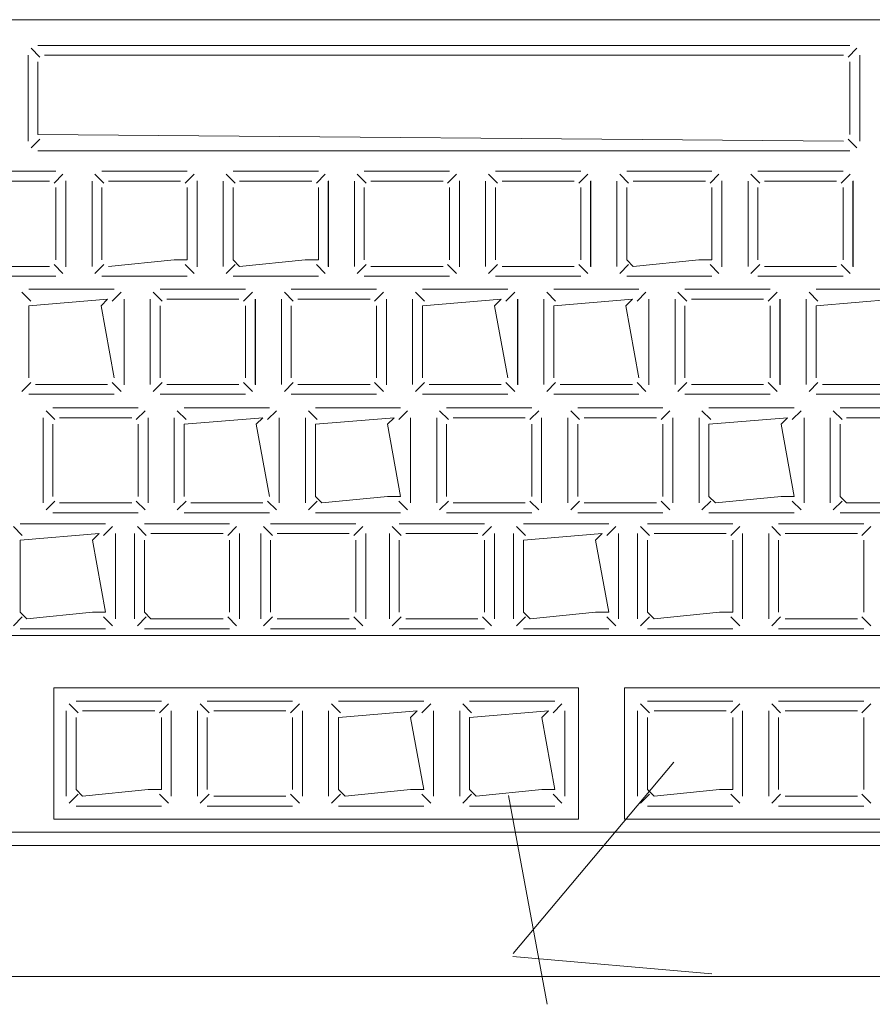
# Model space of a CAD drawing. Header units: feet. Extents: x 8 to 127, y 6 to 90.
# Tile 132 of 256: x 41.0652 to 41.1302, y 50.2806 to 50.3556. Entities that reach past the tile are written whole.
import ezdxf

# ---------------------------------------------------------------- set-up
doc = ezdxf.new("R2010")
doc.units = ezdxf.units.FT
doc.header["$MEASUREMENT"] = 0
doc.layers.add('MOBILARIO', color=8, linetype='Continuous')
doc.layers.add('NO ESPESSURA', color=250, linetype='Continuous')

msp = doc.modelspace()

# ---------------------------------------------------------------- linework, layer by layer
at = {"layer": 'MOBILARIO', "lineweight": 5}
for p, q in [((41.14577, 50.355619), (41.04927, 50.355619)), ((41.14577, 50.355619), (41.04927, 50.355619)), ((41.066718, 50.352768), (41.066041, 50.353444)), ((41.066718, 50.352768), (41.066041, 50.353444)), ((41.128468, 50.353664), (41.066571, 50.353664)), ((41.128468, 50.353664), (41.066571, 50.353664)), ((41.128321, 50.352768), (41.128998, 50.353444)), ((41.128321, 50.352768), (41.128998, 50.353444)), ((41.065821, 50.352914), (41.065821, 50.346369)), ((41.065821, 50.346369), (41.065821, 50.352914)), ((41.065821, 50.352914), (41.065821, 50.346369)), ((41.065821, 50.346369), (41.065821, 50.352914)), ((41.066571, 50.346869), (41.066571, 50.352414)), ((41.066571, 50.346869), (41.066571, 50.352414)), ((41.067071, 50.352914), (41.127968, 50.352914)), ((41.067071, 50.352914), (41.127968, 50.352914)), ((41.128468, 50.352414), (41.128468, 50.346869)), ((41.128468, 50.352414), (41.128468, 50.346869)), ((41.129218, 50.346369), (41.129218, 50.352914)), ((41.129218, 50.346369), (41.129218, 50.352914)), ((41.066718, 50.346516), (41.066041, 50.345839)), ((41.066718, 50.346516), (41.066041, 50.345839)), ((41.127968, 50.346369), (41.066571, 50.346869)), ((41.127968, 50.346369), (41.066571, 50.346869)), ((41.128321, 50.346516), (41.128998, 50.345839)), ((41.128321, 50.346516), (41.128998, 50.345839)), ((41.066571, 50.345619), (41.128468, 50.345619)), ((41.066571, 50.345619), (41.128468, 50.345619)), ((41.067946, 50.344066), (41.061446, 50.344066)), ((41.067946, 50.344066), (41.061446, 50.344066)), ((41.077946, 50.344066), (41.071446, 50.344066)), ((41.077946, 50.344066), (41.071446, 50.344066)), ((41.087946, 50.344066), (41.081446, 50.344066)), ((41.087946, 50.344066), (41.081446, 50.344066)), ((41.097946, 50.344066), (41.091446, 50.344066)), ((41.097946, 50.344066), (41.091446, 50.344066)), ((41.107946, 50.344066), (41.101446, 50.344066)), ((41.107946, 50.344066), (41.101446, 50.344066)), ((41.117946, 50.344066), (41.111446, 50.344066)), ((41.117946, 50.344066), (41.111446, 50.344066)), ((41.127946, 50.344066), (41.121446, 50.344066)), ((41.127946, 50.344066), (41.121446, 50.344066)), ((41.067446, 50.343316), (41.061946, 50.343316)), ((41.067446, 50.343316), (41.061946, 50.343316)), ((41.067799, 50.343169), (41.068476, 50.343846)), ((41.067799, 50.343169), (41.068476, 50.343846)), ((41.068696, 50.336816), (41.068696, 50.343316)), ((41.068696, 50.336816), (41.068696, 50.343316)), ((41.068708, 50.336779), (41.068708, 50.343324)), ((41.068708, 50.336779), (41.068708, 50.343324)), ((41.070696, 50.343316), (41.070696, 50.336816)), ((41.070696, 50.343316), (41.070696, 50.336816)), ((41.071592, 50.343169), (41.070915, 50.343846)), ((41.071592, 50.343169), (41.070915, 50.343846)), ((41.077446, 50.343316), (41.071946, 50.343316)), ((41.077446, 50.343316), (41.071946, 50.343316)), ((41.077799, 50.343169), (41.078476, 50.343846)), ((41.077799, 50.343169), (41.078476, 50.343846)), ((41.078696, 50.336816), (41.078696, 50.343316)), ((41.078696, 50.336816), (41.078696, 50.343316)), ((41.078708, 50.336779), (41.078708, 50.343324)), ((41.078708, 50.336779), (41.078708, 50.343324)), ((41.080696, 50.343316), (41.080696, 50.336816)), ((41.080696, 50.343316), (41.080696, 50.336816)), ((41.081592, 50.343169), (41.080915, 50.343846)), ((41.081592, 50.343169), (41.080915, 50.343846)), ((41.087446, 50.343316), (41.081946, 50.343316)), ((41.087446, 50.343316), (41.081946, 50.343316)), ((41.087799, 50.343169), (41.088476, 50.343846)), ((41.087799, 50.343169), (41.088476, 50.343846)), ((41.088696, 50.336816), (41.088696, 50.343316)), ((41.088696, 50.336816), (41.088696, 50.343316)), ((41.088708, 50.336779), (41.088708, 50.343324)), ((41.088708, 50.336779), (41.088708, 50.343324)), ((41.090696, 50.343316), (41.090696, 50.336816)), ((41.090696, 50.343316), (41.090696, 50.336816)), ((41.091592, 50.343169), (41.090915, 50.343846)), ((41.091592, 50.343169), (41.090915, 50.343846)), ((41.097446, 50.343316), (41.091946, 50.343316)), ((41.097446, 50.343316), (41.091946, 50.343316)), ((41.097799, 50.343169), (41.098476, 50.343846)), ((41.097799, 50.343169), (41.098476, 50.343846)), ((41.098696, 50.336816), (41.098696, 50.343316)), ((41.098696, 50.336816), (41.098696, 50.343316)), ((41.098708, 50.336779), (41.098708, 50.343324)), ((41.098708, 50.336779), (41.098708, 50.343324)), ((41.100696, 50.343316), (41.100696, 50.336816)), ((41.100696, 50.343316), (41.100696, 50.336816)), ((41.101592, 50.343169), (41.100915, 50.343846)), ((41.101592, 50.343169), (41.100915, 50.343846)), ((41.107446, 50.343316), (41.101946, 50.343316)), ((41.107446, 50.343316), (41.101946, 50.343316)), ((41.107799, 50.343169), (41.108476, 50.343846)), ((41.107799, 50.343169), (41.108476, 50.343846)), ((41.108696, 50.336816), (41.108696, 50.343316)), ((41.108696, 50.336816), (41.108696, 50.343316)), ((41.108708, 50.336779), (41.108708, 50.343324)), ((41.108708, 50.336779), (41.108708, 50.343324)), ((41.110696, 50.343316), (41.110696, 50.336816)), ((41.110696, 50.343316), (41.110696, 50.336816)), ((41.111592, 50.343169), (41.110915, 50.343846)), ((41.111592, 50.343169), (41.110915, 50.343846)), ((41.117446, 50.343316), (41.111946, 50.343316)), ((41.117446, 50.343316), (41.111946, 50.343316)), ((41.117799, 50.343169), (41.118476, 50.343846)), ((41.117799, 50.343169), (41.118476, 50.343846)), ((41.118696, 50.336816), (41.118696, 50.343316)), ((41.118696, 50.336816), (41.118696, 50.343316)), ((41.118708, 50.336779), (41.118708, 50.343324)), ((41.118708, 50.336779), (41.118708, 50.343324)), ((41.120696, 50.343316), (41.120696, 50.336816)), ((41.120696, 50.343316), (41.120696, 50.336816)), ((41.121592, 50.343169), (41.120915, 50.343846)), ((41.121592, 50.343169), (41.120915, 50.343846)), ((41.127446, 50.343316), (41.121946, 50.343316)), ((41.127446, 50.343316), (41.121946, 50.343316)), ((41.127799, 50.343169), (41.128476, 50.343846)), ((41.127799, 50.343169), (41.128476, 50.343846)), ((41.128696, 50.336816), (41.128696, 50.343316)), ((41.128696, 50.336816), (41.128696, 50.343316)), ((41.128708, 50.336779), (41.128708, 50.343324)), ((41.128708, 50.336779), (41.128708, 50.343324)), ((41.067946, 50.337316), (41.067946, 50.342816)), ((41.067946, 50.337316), (41.067946, 50.342816)), ((41.071446, 50.342816), (41.071446, 50.337316)), ((41.071446, 50.342816), (41.071446, 50.337316)), ((41.077946, 50.337316), (41.077946, 50.342816)), ((41.077946, 50.337316), (41.077946, 50.342816)), ((41.081446, 50.342816), (41.081446, 50.337316)), ((41.081446, 50.342816), (41.081446, 50.337316)), ((41.087946, 50.337316), (41.087946, 50.342816)), ((41.087946, 50.337316), (41.087946, 50.342816)), ((41.091446, 50.342816), (41.091446, 50.337316)), ((41.091446, 50.342816), (41.091446, 50.337316)), ((41.097946, 50.337316), (41.097946, 50.342816)), ((41.097946, 50.337316), (41.097946, 50.342816)), ((41.101446, 50.342816), (41.101446, 50.337316)), ((41.101446, 50.342816), (41.101446, 50.337316)), ((41.107946, 50.337316), (41.107946, 50.342816)), ((41.107946, 50.337316), (41.107946, 50.342816)), ((41.111446, 50.342816), (41.111446, 50.337316)), ((41.111446, 50.342816), (41.111446, 50.337316)), ((41.117946, 50.337316), (41.117946, 50.342816)), ((41.117946, 50.337316), (41.117946, 50.342816)), ((41.121446, 50.342816), (41.121446, 50.337316)), ((41.121446, 50.342816), (41.121446, 50.337316)), ((41.127946, 50.337316), (41.127946, 50.342816)), ((41.127946, 50.337316), (41.127946, 50.342816)), ((41.071946, 50.336816), (41.076946, 50.337316)), ((41.071946, 50.336816), (41.076946, 50.337316)), ((41.076946, 50.337316), (41.077946, 50.337316)), ((41.076946, 50.337316), (41.077946, 50.337316)), ((41.081446, 50.337316), (41.081946, 50.336816)), ((41.081446, 50.337316), (41.081946, 50.336816)), ((41.081946, 50.336816), (41.086946, 50.337316)), ((41.081946, 50.336816), (41.086946, 50.337316)), ((41.086946, 50.337316), (41.087946, 50.337316)), ((41.086946, 50.337316), (41.087946, 50.337316)), ((41.111446, 50.337316), (41.111946, 50.336816)), ((41.111446, 50.337316), (41.111946, 50.336816)), ((41.111946, 50.336816), (41.116946, 50.337316)), ((41.111946, 50.336816), (41.116946, 50.337316)), ((41.116946, 50.337316), (41.117946, 50.337316)), ((41.116946, 50.337316), (41.117946, 50.337316)), ((41.061946, 50.336816), (41.067446, 50.336816)), ((41.061946, 50.336816), (41.067446, 50.336816)), ((41.067799, 50.336962), (41.068476, 50.336285)), ((41.067799, 50.336962), (41.068476, 50.336285)), ((41.071592, 50.336962), (41.070915, 50.336285)), ((41.071592, 50.336962), (41.070915, 50.336285)), ((41.077799, 50.336962), (41.078476, 50.336285)), ((41.077799, 50.336962), (41.078476, 50.336285)), ((41.081592, 50.336962), (41.080915, 50.336285)), ((41.081592, 50.336962), (41.080915, 50.336285)), ((41.087799, 50.336962), (41.088476, 50.336285)), ((41.087799, 50.336962), (41.088476, 50.336285)), ((41.091592, 50.336962), (41.090915, 50.336285)), ((41.091592, 50.336962), (41.090915, 50.336285)), ((41.091946, 50.336816), (41.097446, 50.336816)), ((41.091946, 50.336816), (41.097446, 50.336816)), ((41.097799, 50.336962), (41.098476, 50.336285)), ((41.097799, 50.336962), (41.098476, 50.336285)), ((41.101592, 50.336962), (41.100915, 50.336285)), ((41.101592, 50.336962), (41.100915, 50.336285)), ((41.101946, 50.336816), (41.107446, 50.336816)), ((41.101946, 50.336816), (41.107446, 50.336816)), ((41.107799, 50.336962), (41.108476, 50.336285)), ((41.107799, 50.336962), (41.108476, 50.336285)), ((41.111592, 50.336962), (41.110915, 50.336285)), ((41.111592, 50.336962), (41.110915, 50.336285)), ((41.117799, 50.336962), (41.118476, 50.336285)), ((41.117799, 50.336962), (41.118476, 50.336285)), ((41.121592, 50.336962), (41.120915, 50.336285)), ((41.121592, 50.336962), (41.120915, 50.336285)), ((41.121946, 50.336816), (41.127446, 50.336816)), ((41.121946, 50.336816), (41.127446, 50.336816)), ((41.127799, 50.336962), (41.128476, 50.336285)), ((41.127799, 50.336962), (41.128476, 50.336285)), ((41.061446, 50.336066), (41.067946, 50.336066)), ((41.061446, 50.336066), (41.067946, 50.336066)), ((41.071446, 50.336066), (41.077946, 50.336066)), ((41.071446, 50.336066), (41.077946, 50.336066)), ((41.081446, 50.336066), (41.087946, 50.336066)), ((41.081446, 50.336066), (41.087946, 50.336066)), ((41.091446, 50.336066), (41.097946, 50.336066)), ((41.091446, 50.336066), (41.097946, 50.336066)), ((41.101446, 50.336066), (41.107946, 50.336066)), ((41.101446, 50.336066), (41.107946, 50.336066)), ((41.111446, 50.336066), (41.117946, 50.336066)), ((41.111446, 50.336066), (41.117946, 50.336066)), ((41.121446, 50.336066), (41.127946, 50.336066)), ((41.121446, 50.336066), (41.127946, 50.336066)), ((41.072383, 50.335066), (41.065883, 50.335066)), ((41.072383, 50.335066), (41.065883, 50.335066)), ((41.082383, 50.335066), (41.075883, 50.335066)), ((41.082383, 50.335066), (41.075883, 50.335066)), ((41.092383, 50.335066), (41.085883, 50.335066)), ((41.092383, 50.335066), (41.085883, 50.335066)), ((41.102383, 50.335066), (41.095883, 50.335066)), ((41.102383, 50.335066), (41.095883, 50.335066)), ((41.112383, 50.335066), (41.105883, 50.335066)), ((41.112383, 50.335066), (41.105883, 50.335066)), ((41.122383, 50.335066), (41.115883, 50.335066)), ((41.122383, 50.335066), (41.115883, 50.335066)), ((41.132383, 50.335066), (41.125883, 50.335066)), ((41.132383, 50.335066), (41.125883, 50.335066)), ((41.066029, 50.33417), (41.065353, 50.334846)), ((41.066029, 50.33417), (41.065353, 50.334846)), ((41.071883, 50.334316), (41.065883, 50.333816)), ((41.071883, 50.334316), (41.065883, 50.333816)), ((41.071383, 50.333816), (41.071883, 50.334316)), ((41.071383, 50.333816), (41.071883, 50.334316)), ((41.072236, 50.33417), (41.072913, 50.334846)), ((41.072236, 50.33417), (41.072913, 50.334846)), ((41.073133, 50.327816), (41.073133, 50.334316)), ((41.073133, 50.327816), (41.073133, 50.334316)), ((41.073145, 50.32778), (41.073145, 50.334325)), ((41.073145, 50.32778), (41.073145, 50.334325)), ((41.075133, 50.334316), (41.075133, 50.327816)), ((41.075133, 50.334316), (41.075133, 50.327816)), ((41.076029, 50.33417), (41.075353, 50.334846)), ((41.076029, 50.33417), (41.075353, 50.334846)), ((41.081883, 50.334316), (41.076383, 50.334316)), ((41.081883, 50.334316), (41.076383, 50.334316)), ((41.082236, 50.33417), (41.082913, 50.334846)), ((41.082236, 50.33417), (41.082913, 50.334846)), ((41.083133, 50.327816), (41.083133, 50.334316)), ((41.083133, 50.327816), (41.083133, 50.334316)), ((41.083145, 50.32778), (41.083145, 50.334325)), ((41.083145, 50.32778), (41.083145, 50.334325)), ((41.085133, 50.334316), (41.085133, 50.327816)), ((41.085133, 50.334316), (41.085133, 50.327816)), ((41.086029, 50.33417), (41.085353, 50.334846)), ((41.086029, 50.33417), (41.085353, 50.334846)), ((41.091883, 50.334316), (41.086383, 50.334316)), ((41.091883, 50.334316), (41.086383, 50.334316)), ((41.092236, 50.33417), (41.092913, 50.334846)), ((41.092236, 50.33417), (41.092913, 50.334846)), ((41.093133, 50.327816), (41.093133, 50.334316)), ((41.093133, 50.327816), (41.093133, 50.334316)), ((41.093145, 50.32778), (41.093145, 50.334325)), ((41.093145, 50.32778), (41.093145, 50.334325)), ((41.095133, 50.334316), (41.095133, 50.327816)), ((41.095133, 50.334316), (41.095133, 50.327816)), ((41.096029, 50.33417), (41.095353, 50.334846)), ((41.096029, 50.33417), (41.095353, 50.334846)), ((41.101883, 50.334316), (41.095883, 50.333816)), ((41.101883, 50.334316), (41.095883, 50.333816)), ((41.101383, 50.333816), (41.101883, 50.334316)), ((41.101383, 50.333816), (41.101883, 50.334316)), ((41.102236, 50.33417), (41.102913, 50.334846)), ((41.102236, 50.33417), (41.102913, 50.334846)), ((41.103133, 50.327816), (41.103133, 50.334316)), ((41.103133, 50.327816), (41.103133, 50.334316)), ((41.103145, 50.32778), (41.103145, 50.334325)), ((41.103145, 50.32778), (41.103145, 50.334325)), ((41.105133, 50.334316), (41.105133, 50.327816)), ((41.105133, 50.334316), (41.105133, 50.327816)), ((41.106029, 50.33417), (41.105353, 50.334846)), ((41.106029, 50.33417), (41.105353, 50.334846)), ((41.111883, 50.334316), (41.105883, 50.333816)), ((41.111883, 50.334316), (41.105883, 50.333816)), ((41.111383, 50.333816), (41.111883, 50.334316)), ((41.111383, 50.333816), (41.111883, 50.334316)), ((41.112236, 50.33417), (41.112913, 50.334846)), ((41.112236, 50.33417), (41.112913, 50.334846)), ((41.113133, 50.327816), (41.113133, 50.334316)), ((41.113133, 50.327816), (41.113133, 50.334316)), ((41.113145, 50.32778), (41.113145, 50.334325)), ((41.113145, 50.32778), (41.113145, 50.334325)), ((41.115133, 50.334316), (41.115133, 50.327816)), ((41.115133, 50.334316), (41.115133, 50.327816)), ((41.116029, 50.33417), (41.115353, 50.334846)), ((41.116029, 50.33417), (41.115353, 50.334846)), ((41.121883, 50.334316), (41.116383, 50.334316)), ((41.121883, 50.334316), (41.116383, 50.334316)), ((41.122236, 50.33417), (41.122913, 50.334846)), ((41.122236, 50.33417), (41.122913, 50.334846)), ((41.123133, 50.327816), (41.123133, 50.334316)), ((41.123133, 50.327816), (41.123133, 50.334316)), ((41.123145, 50.32778), (41.123145, 50.334325)), ((41.123145, 50.32778), (41.123145, 50.334325)), ((41.125133, 50.334316), (41.125133, 50.327816)), ((41.125133, 50.334316), (41.125133, 50.327816)), ((41.126029, 50.33417), (41.125353, 50.334846)), ((41.126029, 50.33417), (41.125353, 50.334846)), ((41.131883, 50.334316), (41.125883, 50.333816)), ((41.131883, 50.334316), (41.125883, 50.333816)), ((41.065883, 50.333816), (41.065883, 50.328316)), ((41.065883, 50.333816), (41.065883, 50.328316)), ((41.072383, 50.328316), (41.071383, 50.333816)), ((41.072383, 50.328316), (41.071383, 50.333816)), ((41.075883, 50.333816), (41.075883, 50.328316)), ((41.075883, 50.333816), (41.075883, 50.328316)), ((41.082383, 50.328316), (41.082383, 50.333816)), ((41.082383, 50.328316), (41.082383, 50.333816)), ((41.085883, 50.333816), (41.085883, 50.328316)), ((41.085883, 50.333816), (41.085883, 50.328316)), ((41.092383, 50.328316), (41.092383, 50.333816)), ((41.092383, 50.328316), (41.092383, 50.333816)), ((41.095883, 50.333816), (41.095883, 50.328316)), ((41.095883, 50.333816), (41.095883, 50.328316)), ((41.102383, 50.328316), (41.101383, 50.333816)), ((41.102383, 50.328316), (41.101383, 50.333816)), ((41.105883, 50.333816), (41.105883, 50.328316)), ((41.105883, 50.333816), (41.105883, 50.328316)), ((41.112383, 50.328316), (41.111383, 50.333816)), ((41.112383, 50.328316), (41.111383, 50.333816)), ((41.115883, 50.333816), (41.115883, 50.328316)), ((41.115883, 50.333816), (41.115883, 50.328316)), ((41.122383, 50.328316), (41.122383, 50.333816)), ((41.122383, 50.328316), (41.122383, 50.333816)), ((41.125883, 50.333816), (41.125883, 50.328316)), ((41.125883, 50.333816), (41.125883, 50.328316)), ((41.066029, 50.327962), (41.065353, 50.327286)), ((41.066029, 50.327962), (41.065353, 50.327286)), ((41.066383, 50.327816), (41.071883, 50.327816)), ((41.066383, 50.327816), (41.071883, 50.327816)), ((41.072236, 50.327962), (41.072913, 50.327286)), ((41.072236, 50.327962), (41.072913, 50.327286)), ((41.076029, 50.327962), (41.075353, 50.327286)), ((41.076029, 50.327962), (41.075353, 50.327286)), ((41.076383, 50.327816), (41.081883, 50.327816)), ((41.076383, 50.327816), (41.081883, 50.327816)), ((41.082236, 50.327962), (41.082913, 50.327286)), ((41.082236, 50.327962), (41.082913, 50.327286)), ((41.086029, 50.327962), (41.085353, 50.327286)), ((41.086029, 50.327962), (41.085353, 50.327286)), ((41.086383, 50.327816), (41.091883, 50.327816)), ((41.086383, 50.327816), (41.091883, 50.327816)), ((41.092236, 50.327962), (41.092913, 50.327286)), ((41.092236, 50.327962), (41.092913, 50.327286)), ((41.096029, 50.327962), (41.095353, 50.327286)), ((41.096029, 50.327962), (41.095353, 50.327286)), ((41.096383, 50.327816), (41.101883, 50.327816)), ((41.096383, 50.327816), (41.101883, 50.327816)), ((41.102236, 50.327962), (41.102913, 50.327286)), ((41.102236, 50.327962), (41.102913, 50.327286)), ((41.106029, 50.327962), (41.105353, 50.327286)), ((41.106029, 50.327962), (41.105353, 50.327286)), ((41.106383, 50.327816), (41.111883, 50.327816)), ((41.106383, 50.327816), (41.111883, 50.327816)), ((41.112236, 50.327962), (41.112913, 50.327286)), ((41.112236, 50.327962), (41.112913, 50.327286)), ((41.116029, 50.327962), (41.115353, 50.327286)), ((41.116029, 50.327962), (41.115353, 50.327286)), ((41.116383, 50.327816), (41.121883, 50.327816)), ((41.116383, 50.327816), (41.121883, 50.327816)), ((41.122236, 50.327962), (41.122913, 50.327286)), ((41.122236, 50.327962), (41.122913, 50.327286)), ((41.126029, 50.327962), (41.125353, 50.327286)), ((41.126029, 50.327962), (41.125353, 50.327286)), ((41.126383, 50.327816), (41.131883, 50.327816)), ((41.126383, 50.327816), (41.131883, 50.327816)), ((41.065883, 50.327066), (41.072383, 50.327066)), ((41.065883, 50.327066), (41.072383, 50.327066)), ((41.075883, 50.327066), (41.082383, 50.327066)), ((41.075883, 50.327066), (41.082383, 50.327066)), ((41.085883, 50.327066), (41.092383, 50.327066)), ((41.085883, 50.327066), (41.092383, 50.327066)), ((41.095883, 50.327066), (41.102383, 50.327066)), ((41.095883, 50.327066), (41.102383, 50.327066)), ((41.105883, 50.327066), (41.112383, 50.327066)), ((41.105883, 50.327066), (41.112383, 50.327066)), ((41.115883, 50.327066), (41.122383, 50.327066)), ((41.115883, 50.327066), (41.122383, 50.327066)), ((41.125883, 50.327066), (41.132383, 50.327066)), ((41.125883, 50.327066), (41.132383, 50.327066)), ((41.074215, 50.32603), (41.067715, 50.32603)), ((41.074215, 50.32603), (41.067715, 50.32603)), ((41.084215, 50.32603), (41.077715, 50.32603)), ((41.084215, 50.32603), (41.077715, 50.32603)), ((41.094215, 50.32603), (41.087715, 50.32603)), ((41.094215, 50.32603), (41.087715, 50.32603)), ((41.104215, 50.32603), (41.097715, 50.32603)), ((41.104215, 50.32603), (41.097715, 50.32603)), ((41.114215, 50.32603), (41.107715, 50.32603)), ((41.114215, 50.32603), (41.107715, 50.32603)), ((41.124215, 50.32603), (41.117715, 50.32603)), ((41.124215, 50.32603), (41.117715, 50.32603)), ((41.134215, 50.32603), (41.127715, 50.32603)), ((41.134215, 50.32603), (41.127715, 50.32603)), ((41.066965, 50.32528), (41.066965, 50.31878)), ((41.066965, 50.32528), (41.066965, 50.31878)), ((41.067862, 50.325133), (41.067185, 50.32581)), ((41.067862, 50.325133), (41.067185, 50.32581)), ((41.073715, 50.32528), (41.068215, 50.32528)), ((41.073715, 50.32528), (41.068215, 50.32528)), ((41.074069, 50.325133), (41.074746, 50.32581)), ((41.074069, 50.325133), (41.074746, 50.32581)), ((41.074965, 50.31878), (41.074965, 50.32528)), ((41.074965, 50.31878), (41.074965, 50.32528)), ((41.076965, 50.32528), (41.076965, 50.31878)), ((41.076965, 50.32528), (41.076965, 50.31878)), ((41.077862, 50.325133), (41.077185, 50.32581)), ((41.077862, 50.325133), (41.077185, 50.32581)), ((41.083715, 50.32528), (41.077715, 50.32478)), ((41.083715, 50.32528), (41.077715, 50.32478)), ((41.083215, 50.32478), (41.083715, 50.32528)), ((41.083215, 50.32478), (41.083715, 50.32528)), ((41.084069, 50.325133), (41.084746, 50.32581)), ((41.084069, 50.325133), (41.084746, 50.32581)), ((41.084965, 50.31878), (41.084965, 50.32528)), ((41.084965, 50.31878), (41.084965, 50.32528)), ((41.086965, 50.32528), (41.086965, 50.31878)), ((41.086965, 50.32528), (41.086965, 50.31878)), ((41.087862, 50.325133), (41.087185, 50.32581)), ((41.087862, 50.325133), (41.087185, 50.32581)), ((41.093715, 50.32528), (41.087715, 50.32478)), ((41.093715, 50.32528), (41.087715, 50.32478)), ((41.093215, 50.32478), (41.093715, 50.32528)), ((41.093215, 50.32478), (41.093715, 50.32528)), ((41.094069, 50.325133), (41.094746, 50.32581)), ((41.094069, 50.325133), (41.094746, 50.32581)), ((41.094965, 50.31878), (41.094965, 50.32528)), ((41.094965, 50.31878), (41.094965, 50.32528)), ((41.096965, 50.32528), (41.096965, 50.31878)), ((41.096965, 50.32528), (41.096965, 50.31878)), ((41.097862, 50.325133), (41.097185, 50.32581)), ((41.097862, 50.325133), (41.097185, 50.32581)), ((41.103715, 50.32528), (41.098215, 50.32528)), ((41.103715, 50.32528), (41.098215, 50.32528)), ((41.104069, 50.325133), (41.104746, 50.32581)), ((41.104069, 50.325133), (41.104746, 50.32581)), ((41.104965, 50.31878), (41.104965, 50.32528)), ((41.104965, 50.31878), (41.104965, 50.32528)), ((41.106965, 50.32528), (41.106965, 50.31878)), ((41.106965, 50.32528), (41.106965, 50.31878)), ((41.107862, 50.325133), (41.107185, 50.32581)), ((41.107862, 50.325133), (41.107185, 50.32581)), ((41.113715, 50.32528), (41.108215, 50.32528)), ((41.113715, 50.32528), (41.108215, 50.32528)), ((41.114069, 50.325133), (41.114746, 50.32581)), ((41.114069, 50.325133), (41.114746, 50.32581)), ((41.114965, 50.31878), (41.114965, 50.32528)), ((41.114965, 50.31878), (41.114965, 50.32528)), ((41.116965, 50.32528), (41.116965, 50.31878)), ((41.116965, 50.32528), (41.116965, 50.31878)), ((41.117862, 50.325133), (41.117185, 50.32581)), ((41.117862, 50.325133), (41.117185, 50.32581)), ((41.123715, 50.32528), (41.117715, 50.32478)), ((41.123715, 50.32528), (41.117715, 50.32478)), ((41.123215, 50.32478), (41.123715, 50.32528)), ((41.123215, 50.32478), (41.123715, 50.32528)), ((41.124069, 50.325133), (41.124746, 50.32581)), ((41.124069, 50.325133), (41.124746, 50.32581)), ((41.124965, 50.31878), (41.124965, 50.32528)), ((41.124965, 50.31878), (41.124965, 50.32528)), ((41.126965, 50.32528), (41.126965, 50.31878)), ((41.126965, 50.32528), (41.126965, 50.31878)), ((41.127862, 50.325133), (41.127185, 50.32581)), ((41.127862, 50.325133), (41.127185, 50.32581)), ((41.133715, 50.32528), (41.128215, 50.32528)), ((41.133715, 50.32528), (41.128215, 50.32528)), ((41.067715, 50.32478), (41.067715, 50.31928)), ((41.067715, 50.32478), (41.067715, 50.31928)), ((41.074215, 50.31928), (41.074215, 50.32478)), ((41.074215, 50.31928), (41.074215, 50.32478)), ((41.077715, 50.32478), (41.077715, 50.31928)), ((41.077715, 50.32478), (41.077715, 50.31928)), ((41.084215, 50.31928), (41.083215, 50.32478)), ((41.084215, 50.31928), (41.083215, 50.32478)), ((41.087715, 50.32478), (41.087715, 50.31928)), ((41.087715, 50.32478), (41.087715, 50.31928)), ((41.094215, 50.31928), (41.093215, 50.32478)), ((41.094215, 50.31928), (41.093215, 50.32478)), ((41.097715, 50.32478), (41.097715, 50.31928)), ((41.097715, 50.32478), (41.097715, 50.31928)), ((41.104215, 50.31928), (41.104215, 50.32478)), ((41.104215, 50.31928), (41.104215, 50.32478)), ((41.107715, 50.32478), (41.107715, 50.31928)), ((41.107715, 50.32478), (41.107715, 50.31928)), ((41.114215, 50.31928), (41.114215, 50.32478)), ((41.114215, 50.31928), (41.114215, 50.32478)), ((41.117715, 50.32478), (41.117715, 50.31928)), ((41.117715, 50.32478), (41.117715, 50.31928)), ((41.124215, 50.31928), (41.123215, 50.32478)), ((41.124215, 50.31928), (41.123215, 50.32478)), ((41.127715, 50.32478), (41.127715, 50.31928)), ((41.127715, 50.32478), (41.127715, 50.31928)), ((41.087715, 50.31928), (41.088215, 50.31878)), ((41.087715, 50.31928), (41.088215, 50.31878)), ((41.088215, 50.31878), (41.093215, 50.31928)), ((41.088215, 50.31878), (41.093215, 50.31928)), ((41.093215, 50.31928), (41.094215, 50.31928)), ((41.093215, 50.31928), (41.094215, 50.31928)), ((41.117715, 50.31928), (41.118215, 50.31878)), ((41.117715, 50.31928), (41.118215, 50.31878)), ((41.118215, 50.31878), (41.123215, 50.31928)), ((41.118215, 50.31878), (41.123215, 50.31928)), ((41.123215, 50.31928), (41.124215, 50.31928)), ((41.123215, 50.31928), (41.124215, 50.31928)), ((41.127715, 50.31928), (41.128215, 50.31878)), ((41.127715, 50.31928), (41.128215, 50.31878)), ((41.067862, 50.318926), (41.067185, 50.318249)), ((41.067862, 50.318926), (41.067185, 50.318249)), ((41.068215, 50.31878), (41.073715, 50.31878)), ((41.068215, 50.31878), (41.073715, 50.31878)), ((41.074069, 50.318926), (41.074746, 50.318249)), ((41.074069, 50.318926), (41.074746, 50.318249)), ((41.077862, 50.318926), (41.077185, 50.318249)), ((41.077862, 50.318926), (41.077185, 50.318249)), ((41.078215, 50.31878), (41.083715, 50.31878)), ((41.078215, 50.31878), (41.083715, 50.31878)), ((41.084069, 50.318926), (41.084746, 50.318249)), ((41.084069, 50.318926), (41.084746, 50.318249)), ((41.087862, 50.318926), (41.087185, 50.318249)), ((41.087862, 50.318926), (41.087185, 50.318249)), ((41.094069, 50.318926), (41.094746, 50.318249)), ((41.094069, 50.318926), (41.094746, 50.318249)), ((41.097862, 50.318926), (41.097185, 50.318249)), ((41.097862, 50.318926), (41.097185, 50.318249)), ((41.098215, 50.31878), (41.103715, 50.31878)), ((41.098215, 50.31878), (41.103715, 50.31878)), ((41.104069, 50.318926), (41.104746, 50.318249)), ((41.104069, 50.318926), (41.104746, 50.318249)), ((41.107862, 50.318926), (41.107185, 50.318249)), ((41.107862, 50.318926), (41.107185, 50.318249)), ((41.108215, 50.31878), (41.113715, 50.31878)), ((41.108215, 50.31878), (41.113715, 50.31878)), ((41.114069, 50.318926), (41.114746, 50.318249)), ((41.114069, 50.318926), (41.114746, 50.318249)), ((41.117862, 50.318926), (41.117185, 50.318249)), ((41.117862, 50.318926), (41.117185, 50.318249)), ((41.124069, 50.318926), (41.124746, 50.318249)), ((41.124069, 50.318926), (41.124746, 50.318249)), ((41.127862, 50.318926), (41.127185, 50.318249)), ((41.127862, 50.318926), (41.127185, 50.318249)), ((41.128215, 50.31878), (41.133715, 50.31878)), ((41.128215, 50.31878), (41.133715, 50.31878)), ((41.067715, 50.31803), (41.074215, 50.31803)), ((41.067715, 50.31803), (41.074215, 50.31803)), ((41.077715, 50.31803), (41.084215, 50.31803)), ((41.077715, 50.31803), (41.084215, 50.31803)), ((41.087715, 50.31803), (41.094215, 50.31803)), ((41.087715, 50.31803), (41.094215, 50.31803)), ((41.097715, 50.31803), (41.104215, 50.31803)), ((41.097715, 50.31803), (41.104215, 50.31803)), ((41.107715, 50.31803), (41.114215, 50.31803)), ((41.107715, 50.31803), (41.114215, 50.31803)), ((41.117715, 50.31803), (41.124215, 50.31803)), ((41.117715, 50.31803), (41.124215, 50.31803)), ((41.127715, 50.31803), (41.134215, 50.31803)), ((41.127715, 50.31803), (41.134215, 50.31803)), ((41.065371, 50.3163), (41.064694, 50.316977)), ((41.065371, 50.3163), (41.064694, 50.316977)), ((41.071725, 50.317196), (41.065225, 50.317196)), ((41.071725, 50.317196), (41.065225, 50.317196)), ((41.071578, 50.3163), (41.072255, 50.316977)), ((41.071578, 50.3163), (41.072255, 50.316977)), ((41.074827, 50.3163), (41.07415, 50.316977)), ((41.074827, 50.3163), (41.07415, 50.316977)), ((41.08118, 50.317196), (41.07468, 50.317196)), ((41.08118, 50.317196), (41.07468, 50.317196)), ((41.081034, 50.3163), (41.081711, 50.316977)), ((41.081034, 50.3163), (41.081711, 50.316977)), ((41.084449, 50.3163), (41.083772, 50.316977)), ((41.084449, 50.3163), (41.083772, 50.316977)), ((41.090802, 50.317196), (41.084302, 50.317196)), ((41.090802, 50.317196), (41.084302, 50.317196)), ((41.090656, 50.3163), (41.091332, 50.316977)), ((41.090656, 50.3163), (41.091332, 50.316977)), ((41.094258, 50.3163), (41.093581, 50.316977)), ((41.094258, 50.3163), (41.093581, 50.316977)), ((41.100611, 50.317196), (41.094111, 50.317196)), ((41.100611, 50.317196), (41.094111, 50.317196)), ((41.100465, 50.3163), (41.101142, 50.316977)), ((41.100465, 50.3163), (41.101142, 50.316977)), ((41.103727, 50.3163), (41.10305, 50.316977)), ((41.103727, 50.3163), (41.10305, 50.316977)), ((41.110081, 50.317196), (41.103581, 50.317196)), ((41.110081, 50.317196), (41.103581, 50.317196)), ((41.109934, 50.3163), (41.110611, 50.316977)), ((41.109934, 50.3163), (41.110611, 50.316977)), ((41.113176, 50.3163), (41.112499, 50.316977)), ((41.113176, 50.3163), (41.112499, 50.316977)), ((41.11953, 50.317196), (41.11303, 50.317196)), ((41.11953, 50.317196), (41.11303, 50.317196)), ((41.119383, 50.3163), (41.12006, 50.316977)), ((41.119383, 50.3163), (41.12006, 50.316977)), ((41.123176, 50.3163), (41.122499, 50.316977)), ((41.123176, 50.3163), (41.122499, 50.316977)), ((41.12953, 50.317196), (41.12303, 50.317196)), ((41.12953, 50.317196), (41.12303, 50.317196)), ((41.129383, 50.3163), (41.13006, 50.316977)), ((41.129383, 50.3163), (41.13006, 50.316977)), ((41.071225, 50.316446), (41.065225, 50.315946)), ((41.071225, 50.316446), (41.065225, 50.315946)), ((41.070725, 50.315946), (41.071225, 50.316446)), ((41.070725, 50.315946), (41.071225, 50.316446)), ((41.072475, 50.309946), (41.072475, 50.316446)), ((41.072475, 50.309946), (41.072475, 50.316446)), ((41.07393, 50.316446), (41.07393, 50.309946)), ((41.07393, 50.316446), (41.07393, 50.309946)), ((41.08068, 50.316446), (41.07518, 50.316446)), ((41.08068, 50.316446), (41.07518, 50.316446)), ((41.08193, 50.309946), (41.08193, 50.316446)), ((41.08193, 50.309946), (41.08193, 50.316446)), ((41.083552, 50.316446), (41.083552, 50.309946)), ((41.083552, 50.316446), (41.083552, 50.309946)), ((41.090302, 50.316446), (41.084802, 50.316446)), ((41.090302, 50.316446), (41.084802, 50.316446)), ((41.091552, 50.309946), (41.091552, 50.316446)), ((41.091552, 50.309946), (41.091552, 50.316446)), ((41.093361, 50.316446), (41.093361, 50.309946)), ((41.093361, 50.316446), (41.093361, 50.309946)), ((41.100111, 50.316446), (41.094611, 50.316446)), ((41.100111, 50.316446), (41.094611, 50.316446)), ((41.101361, 50.309946), (41.101361, 50.316446)), ((41.101361, 50.309946), (41.101361, 50.316446)), ((41.102831, 50.316446), (41.102831, 50.309946)), ((41.102831, 50.316446), (41.102831, 50.309946)), ((41.109581, 50.316446), (41.103581, 50.315946)), ((41.109581, 50.316446), (41.103581, 50.315946)), ((41.109081, 50.315946), (41.109581, 50.316446)), ((41.109081, 50.315946), (41.109581, 50.316446)), ((41.110831, 50.309946), (41.110831, 50.316446)), ((41.110831, 50.309946), (41.110831, 50.316446)), ((41.11228, 50.316446), (41.11228, 50.309946)), ((41.11228, 50.316446), (41.11228, 50.309946)), ((41.11903, 50.316446), (41.11353, 50.316446)), ((41.11903, 50.316446), (41.11353, 50.316446)), ((41.12028, 50.309946), (41.12028, 50.316446)), ((41.12028, 50.309946), (41.12028, 50.316446)), ((41.12228, 50.316446), (41.12228, 50.309946)), ((41.12228, 50.316446), (41.12228, 50.309946)), ((41.12903, 50.316446), (41.12353, 50.316446)), ((41.12903, 50.316446), (41.12353, 50.316446)), ((41.065225, 50.315946), (41.065225, 50.310446)), ((41.065225, 50.315946), (41.065225, 50.310446)), ((41.071725, 50.310446), (41.070725, 50.315946)), ((41.071725, 50.310446), (41.070725, 50.315946)), ((41.07468, 50.315946), (41.07468, 50.310446)), ((41.07468, 50.315946), (41.07468, 50.310446)), ((41.08118, 50.310446), (41.08118, 50.315946)), ((41.08118, 50.310446), (41.08118, 50.315946)), ((41.084302, 50.315946), (41.084302, 50.310446)), ((41.084302, 50.315946), (41.084302, 50.310446)), ((41.090802, 50.310446), (41.090802, 50.315946)), ((41.090802, 50.310446), (41.090802, 50.315946)), ((41.094111, 50.315946), (41.094111, 50.310446)), ((41.094111, 50.315946), (41.094111, 50.310446)), ((41.100611, 50.310446), (41.100611, 50.315946)), ((41.100611, 50.310446), (41.100611, 50.315946)), ((41.103581, 50.315946), (41.103581, 50.310446)), ((41.103581, 50.315946), (41.103581, 50.310446)), ((41.110081, 50.310446), (41.109081, 50.315946)), ((41.110081, 50.310446), (41.109081, 50.315946)), ((41.11303, 50.315946), (41.11303, 50.310446)), ((41.11303, 50.315946), (41.11303, 50.310446)), ((41.11953, 50.310446), (41.11953, 50.315946)), ((41.11953, 50.310446), (41.11953, 50.315946)), ((41.12303, 50.315946), (41.12303, 50.310446)), ((41.12303, 50.315946), (41.12303, 50.310446)), ((41.12953, 50.310446), (41.12953, 50.315946)), ((41.12953, 50.310446), (41.12953, 50.315946)), ((41.065225, 50.310446), (41.065725, 50.309946)), ((41.065225, 50.310446), (41.065725, 50.309946)), ((41.065725, 50.309946), (41.070725, 50.310446)), ((41.065725, 50.309946), (41.070725, 50.310446)), ((41.070725, 50.310446), (41.071725, 50.310446)), ((41.070725, 50.310446), (41.071725, 50.310446)), ((41.07468, 50.310446), (41.07518, 50.309946)), ((41.07468, 50.310446), (41.07518, 50.309946)), ((41.103581, 50.310446), (41.104081, 50.309946)), ((41.103581, 50.310446), (41.104081, 50.309946)), ((41.104081, 50.309946), (41.109081, 50.310446)), ((41.104081, 50.309946), (41.109081, 50.310446)), ((41.109081, 50.310446), (41.110081, 50.310446)), ((41.109081, 50.310446), (41.110081, 50.310446)), ((41.11303, 50.310446), (41.11353, 50.309946)), ((41.11303, 50.310446), (41.11353, 50.309946)), ((41.11353, 50.309946), (41.11853, 50.310446)), ((41.11353, 50.309946), (41.11853, 50.310446)), ((41.11853, 50.310446), (41.11953, 50.310446)), ((41.11853, 50.310446), (41.11953, 50.310446)), ((41.065371, 50.310093), (41.064694, 50.309416)), ((41.065371, 50.310093), (41.064694, 50.309416)), ((41.071578, 50.310093), (41.072255, 50.309416)), ((41.071578, 50.310093), (41.072255, 50.309416)), ((41.074827, 50.310093), (41.07415, 50.309416)), ((41.074827, 50.310093), (41.07415, 50.309416)), ((41.07518, 50.309946), (41.08068, 50.309946)), ((41.07518, 50.309946), (41.08068, 50.309946)), ((41.081034, 50.310093), (41.081711, 50.309416)), ((41.081034, 50.310093), (41.081711, 50.309416)), ((41.084449, 50.310093), (41.083772, 50.309416)), ((41.084449, 50.310093), (41.083772, 50.309416)), ((41.084802, 50.309946), (41.090302, 50.309946)), ((41.084802, 50.309946), (41.090302, 50.309946)), ((41.090656, 50.310093), (41.091332, 50.309416)), ((41.090656, 50.310093), (41.091332, 50.309416)), ((41.094258, 50.310093), (41.093581, 50.309416)), ((41.094258, 50.310093), (41.093581, 50.309416)), ((41.094611, 50.309946), (41.100111, 50.309946)), ((41.094611, 50.309946), (41.100111, 50.309946)), ((41.100465, 50.310093), (41.101142, 50.309416)), ((41.100465, 50.310093), (41.101142, 50.309416)), ((41.103727, 50.310093), (41.10305, 50.309416)), ((41.103727, 50.310093), (41.10305, 50.309416)), ((41.109934, 50.310093), (41.110611, 50.309416)), ((41.109934, 50.310093), (41.110611, 50.309416)), ((41.113176, 50.310093), (41.112499, 50.309416)), ((41.113176, 50.310093), (41.112499, 50.309416)), ((41.119383, 50.310093), (41.12006, 50.309416)), ((41.119383, 50.310093), (41.12006, 50.309416)), ((41.123176, 50.310093), (41.122499, 50.309416)), ((41.123176, 50.310093), (41.122499, 50.309416)), ((41.12353, 50.309946), (41.12903, 50.309946)), ((41.12353, 50.309946), (41.12903, 50.309946)), ((41.129383, 50.310093), (41.13006, 50.309416)), ((41.129383, 50.310093), (41.13006, 50.309416)), ((41.02427, 50.30868), (41.16877, 50.30868)), ((41.02427, 50.30868), (41.16877, 50.30868)), ((41.065225, 50.309196), (41.071725, 50.309196)), ((41.065225, 50.309196), (41.071725, 50.309196)), ((41.07468, 50.309196), (41.08118, 50.309196)), ((41.07468, 50.309196), (41.08118, 50.309196)), ((41.084302, 50.309196), (41.090802, 50.309196)), ((41.084302, 50.309196), (41.090802, 50.309196)), ((41.094111, 50.309196), (41.100611, 50.309196)), ((41.094111, 50.309196), (41.100611, 50.309196)), ((41.103581, 50.309196), (41.110081, 50.309196)), ((41.103581, 50.309196), (41.110081, 50.309196)), ((41.11303, 50.309196), (41.11953, 50.309196)), ((41.11303, 50.309196), (41.11953, 50.309196)), ((41.12303, 50.309196), (41.12953, 50.309196)), ((41.12303, 50.309196), (41.12953, 50.309196)), ((41.10777, 50.30468), (41.06777, 50.30468)), ((41.06777, 50.30468), (41.06777, 50.29468)), ((41.10777, 50.30468), (41.06777, 50.30468)), ((41.06777, 50.30468), (41.06777, 50.29468)), ((41.10777, 50.29468), (41.10777, 50.30468)), ((41.10777, 50.29468), (41.10777, 50.30468)), ((41.15127, 50.30468), (41.11127, 50.30468)), ((41.11127, 50.30468), (41.11127, 50.29468)), ((41.15127, 50.30468), (41.11127, 50.30468)), ((41.11127, 50.30468), (41.11127, 50.29468)), ((41.069625, 50.302783), (41.068948, 50.30346)), ((41.069625, 50.302783), (41.068948, 50.30346)), ((41.075978, 50.30368), (41.069478, 50.30368)), ((41.075978, 50.30368), (41.069478, 50.30368)), ((41.075832, 50.302783), (41.076509, 50.30346)), ((41.075832, 50.302783), (41.076509, 50.30346)), ((41.079625, 50.302783), (41.078948, 50.30346)), ((41.079625, 50.302783), (41.078948, 50.30346)), ((41.085978, 50.30368), (41.079478, 50.30368)), ((41.085978, 50.30368), (41.079478, 50.30368)), ((41.085832, 50.302783), (41.086509, 50.30346)), ((41.085832, 50.302783), (41.086509, 50.30346)), ((41.089625, 50.302783), (41.088948, 50.30346)), ((41.089625, 50.302783), (41.088948, 50.30346)), ((41.095978, 50.30368), (41.089478, 50.30368)), ((41.095978, 50.30368), (41.089478, 50.30368)), ((41.095832, 50.302783), (41.096509, 50.30346)), ((41.095832, 50.302783), (41.096509, 50.30346)), ((41.099625, 50.302783), (41.098948, 50.30346)), ((41.099625, 50.302783), (41.098948, 50.30346)), ((41.105978, 50.30368), (41.099478, 50.30368)), ((41.105978, 50.30368), (41.099478, 50.30368)), ((41.105832, 50.302783), (41.106509, 50.30346)), ((41.105832, 50.302783), (41.106509, 50.30346)), ((41.113176, 50.302783), (41.112499, 50.30346)), ((41.113176, 50.302783), (41.112499, 50.30346)), ((41.11953, 50.30368), (41.11303, 50.30368)), ((41.11953, 50.30368), (41.11303, 50.30368)), ((41.119383, 50.302783), (41.12006, 50.30346)), ((41.119383, 50.302783), (41.12006, 50.30346)), ((41.123176, 50.302783), (41.122499, 50.30346)), ((41.123176, 50.302783), (41.122499, 50.30346)), ((41.12953, 50.30368), (41.12303, 50.30368)), ((41.12953, 50.30368), (41.12303, 50.30368)), ((41.129383, 50.302783), (41.13006, 50.30346)), ((41.129383, 50.302783), (41.13006, 50.30346)), ((41.068728, 50.30293), (41.068728, 50.29643)), ((41.068728, 50.30293), (41.068728, 50.29643)), ((41.075478, 50.30293), (41.069978, 50.30293)), ((41.075478, 50.30293), (41.069978, 50.30293)), ((41.076728, 50.29643), (41.076728, 50.30293)), ((41.076728, 50.29643), (41.076728, 50.30293)), ((41.078728, 50.30293), (41.078728, 50.29643)), ((41.078728, 50.30293), (41.078728, 50.29643)), ((41.085478, 50.30293), (41.079978, 50.30293)), ((41.085478, 50.30293), (41.079978, 50.30293)), ((41.086728, 50.29643), (41.086728, 50.30293)), ((41.086728, 50.29643), (41.086728, 50.30293)), ((41.088728, 50.30293), (41.088728, 50.29643)), ((41.088728, 50.30293), (41.088728, 50.29643)), ((41.095478, 50.30293), (41.089478, 50.30243)), ((41.095478, 50.30293), (41.089478, 50.30243)), ((41.094978, 50.30243), (41.095478, 50.30293)), ((41.094978, 50.30243), (41.095478, 50.30293)), ((41.096728, 50.29643), (41.096728, 50.30293)), ((41.096728, 50.29643), (41.096728, 50.30293)), ((41.098728, 50.30293), (41.098728, 50.29643)), ((41.098728, 50.30293), (41.098728, 50.29643)), ((41.105478, 50.30293), (41.099478, 50.30243)), ((41.105478, 50.30293), (41.099478, 50.30243)), ((41.104978, 50.30243), (41.105478, 50.30293)), ((41.104978, 50.30243), (41.105478, 50.30293)), ((41.106728, 50.29643), (41.106728, 50.30293)), ((41.106728, 50.29643), (41.106728, 50.30293)), ((41.11228, 50.30293), (41.11228, 50.29643)), ((41.11228, 50.30293), (41.11228, 50.29643)), ((41.11903, 50.30293), (41.11353, 50.30293)), ((41.11903, 50.30293), (41.11353, 50.30293)), ((41.12028, 50.29643), (41.12028, 50.30293)), ((41.12028, 50.29643), (41.12028, 50.30293)), ((41.12228, 50.30293), (41.12228, 50.29643)), ((41.12228, 50.30293), (41.12228, 50.29643)), ((41.12903, 50.30293), (41.12353, 50.30293)), ((41.12903, 50.30293), (41.12353, 50.30293)), ((41.069478, 50.30243), (41.069478, 50.29693)), ((41.069478, 50.30243), (41.069478, 50.29693)), ((41.075978, 50.29693), (41.075978, 50.30243)), ((41.075978, 50.29693), (41.075978, 50.30243)), ((41.079478, 50.30243), (41.079478, 50.29693)), ((41.079478, 50.30243), (41.079478, 50.29693)), ((41.085978, 50.29693), (41.085978, 50.30243)), ((41.085978, 50.29693), (41.085978, 50.30243)), ((41.089478, 50.30243), (41.089478, 50.29693)), ((41.089478, 50.30243), (41.089478, 50.29693)), ((41.095978, 50.29693), (41.094978, 50.30243)), ((41.095978, 50.29693), (41.094978, 50.30243)), ((41.099478, 50.30243), (41.099478, 50.29693)), ((41.099478, 50.30243), (41.099478, 50.29693)), ((41.105978, 50.29693), (41.104978, 50.30243)), ((41.105978, 50.29693), (41.104978, 50.30243)), ((41.11303, 50.30243), (41.11303, 50.29693)), ((41.11303, 50.30243), (41.11303, 50.29693)), ((41.11953, 50.29693), (41.11953, 50.30243)), ((41.11953, 50.29693), (41.11953, 50.30243)), ((41.12303, 50.30243), (41.12303, 50.29693)), ((41.12303, 50.30243), (41.12303, 50.29693)), ((41.12953, 50.29693), (41.12953, 50.30243)), ((41.12953, 50.29693), (41.12953, 50.30243)), ((41.069478, 50.29693), (41.069978, 50.29643)), ((41.069478, 50.29693), (41.069978, 50.29643)), ((41.069978, 50.29643), (41.074978, 50.29693)), ((41.069978, 50.29643), (41.074978, 50.29693)), ((41.074978, 50.29693), (41.075978, 50.29693)), ((41.074978, 50.29693), (41.075978, 50.29693)), ((41.089478, 50.29693), (41.089978, 50.29643)), ((41.089478, 50.29693), (41.089978, 50.29643)), ((41.089978, 50.29643), (41.094978, 50.29693)), ((41.089978, 50.29643), (41.094978, 50.29693)), ((41.094978, 50.29693), (41.095978, 50.29693)), ((41.094978, 50.29693), (41.095978, 50.29693)), ((41.099478, 50.29693), (41.099978, 50.29643)), ((41.099478, 50.29693), (41.099978, 50.29643)), ((41.099978, 50.29643), (41.104978, 50.29693)), ((41.099978, 50.29643), (41.104978, 50.29693)), ((41.104978, 50.29693), (41.105978, 50.29693)), ((41.104978, 50.29693), (41.105978, 50.29693)), ((41.11303, 50.29693), (41.11353, 50.29643)), ((41.11303, 50.29693), (41.11353, 50.29643)), ((41.11353, 50.29643), (41.11853, 50.29693)), ((41.11353, 50.29643), (41.11853, 50.29693)), ((41.11853, 50.29693), (41.11953, 50.29693)), ((41.11853, 50.29693), (41.11953, 50.29693)), ((41.069625, 50.296576), (41.068948, 50.295899)), ((41.069625, 50.296576), (41.068948, 50.295899)), ((41.075832, 50.296576), (41.076509, 50.295899)), ((41.075832, 50.296576), (41.076509, 50.295899)), ((41.079625, 50.296576), (41.078948, 50.295899)), ((41.079625, 50.296576), (41.078948, 50.295899)), ((41.079978, 50.29643), (41.085478, 50.29643)), ((41.079978, 50.29643), (41.085478, 50.29643)), ((41.085832, 50.296576), (41.086509, 50.295899)), ((41.085832, 50.296576), (41.086509, 50.295899)), ((41.089625, 50.296576), (41.088948, 50.295899)), ((41.089625, 50.296576), (41.088948, 50.295899)), ((41.095832, 50.296576), (41.096509, 50.295899)), ((41.095832, 50.296576), (41.096509, 50.295899)), ((41.099625, 50.296576), (41.098948, 50.295899)), ((41.099625, 50.296576), (41.098948, 50.295899)), ((41.105832, 50.296576), (41.106509, 50.295899)), ((41.105832, 50.296576), (41.106509, 50.295899)), ((41.113176, 50.296576), (41.112499, 50.295899)), ((41.113176, 50.296576), (41.112499, 50.295899)), ((41.119383, 50.296576), (41.12006, 50.295899)), ((41.119383, 50.296576), (41.12006, 50.295899)), ((41.123176, 50.296576), (41.122499, 50.295899)), ((41.123176, 50.296576), (41.122499, 50.295899)), ((41.12353, 50.29643), (41.12903, 50.29643)), ((41.12353, 50.29643), (41.12903, 50.29643)), ((41.129383, 50.296576), (41.13006, 50.295899)), ((41.129383, 50.296576), (41.13006, 50.295899)), ((41.069478, 50.29568), (41.075978, 50.29568)), ((41.069478, 50.29568), (41.075978, 50.29568)), ((41.079478, 50.29568), (41.085978, 50.29568)), ((41.079478, 50.29568), (41.085978, 50.29568)), ((41.089478, 50.29568), (41.095978, 50.29568)), ((41.089478, 50.29568), (41.095978, 50.29568)), ((41.099478, 50.29568), (41.105978, 50.29568)), ((41.099478, 50.29568), (41.105978, 50.29568)), ((41.11303, 50.29568), (41.11953, 50.29568)), ((41.11303, 50.29568), (41.11953, 50.29568)), ((41.12303, 50.29568), (41.12953, 50.29568)), ((41.12303, 50.29568), (41.12953, 50.29568)), ((41.06777, 50.29468), (41.10777, 50.29468)), ((41.06777, 50.29468), (41.10777, 50.29468)), ((41.11127, 50.29468), (41.15127, 50.29468)), ((41.11127, 50.29468), (41.15127, 50.29468)), ((41.16877, 50.29368), (40.99077, 50.29368)), ((41.16877, 50.29368), (40.99077, 50.29368)), ((40.99077, 50.29268), (41.16877, 50.29268)), ((40.99077, 50.29268), (41.16877, 50.29268)), ((40.94477, 50.28268), (41.17277, 50.28268)), ((40.94477, 50.28268), (41.17277, 50.28268))]:
    msp.add_line(p, q, dxfattribs=at)
at = {"layer": 'MOBILARIO'}
for centre in [(41.067071, 50.346869), (41.067071, 50.346869), (41.077446, 50.337316), (41.077446, 50.337316), (41.081946, 50.337316), (41.081946, 50.337316), (41.087446, 50.337316), (41.087446, 50.337316), (41.111946, 50.337316), (41.111946, 50.337316), (41.117446, 50.337316), (41.117446, 50.337316), (41.066383, 50.333816), (41.066383, 50.333816), (41.071883, 50.333816), (41.071883, 50.333816), (41.096383, 50.333816), (41.096383, 50.333816), (41.101883, 50.333816), (41.101883, 50.333816), (41.106383, 50.333816), (41.106383, 50.333816), (41.111883, 50.333816), (41.111883, 50.333816), (41.126383, 50.333816), (41.126383, 50.333816), (41.078215, 50.32478), (41.078215, 50.32478), (41.083715, 50.32478), (41.083715, 50.32478), (41.088215, 50.32478), (41.088215, 50.32478), (41.093715, 50.32478), (41.093715, 50.32478), (41.118215, 50.32478), (41.118215, 50.32478), (41.123715, 50.32478), (41.123715, 50.32478), (41.088215, 50.31928), (41.088215, 50.31928), (41.093715, 50.31928), (41.093715, 50.31928), (41.118215, 50.31928), (41.118215, 50.31928), (41.123715, 50.31928), (41.123715, 50.31928), (41.128215, 50.31928), (41.128215, 50.31928), (41.065725, 50.315946), (41.065725, 50.315946), (41.071225, 50.315946), (41.071225, 50.315946), (41.104081, 50.315946), (41.104081, 50.315946), (41.109581, 50.315946), (41.109581, 50.315946), (41.065725, 50.310446), (41.065725, 50.310446), (41.071225, 50.310446), (41.071225, 50.310446), (41.07518, 50.310446), (41.07518, 50.310446), (41.104081, 50.310446), (41.104081, 50.310446), (41.109581, 50.310446), (41.109581, 50.310446), (41.11353, 50.310446), (41.11353, 50.310446), (41.11903, 50.310446), (41.11903, 50.310446), (41.089978, 50.30243), (41.089978, 50.30243), (41.095478, 50.30243), (41.095478, 50.30243), (41.099978, 50.30243), (41.099978, 50.30243), (41.105478, 50.30243), (41.105478, 50.30243), (41.069978, 50.29693), (41.069978, 50.29693), (41.075478, 50.29693), (41.075478, 50.29693), (41.089978, 50.29693), (41.089978, 50.29693), (41.095478, 50.29693), (41.095478, 50.29693), (41.099978, 50.29693), (41.099978, 50.29693), (41.105478, 50.29693), (41.105478, 50.29693), (41.11353, 50.29693), (41.11353, 50.29693), (41.11903, 50.29693), (41.11903, 50.29693)]:
    msp.add_arc(centre, 0.0005, 0, 0, dxfattribs=at)
at = {"layer": 'NO ESPESSURA', "linetype": 'Continuous', "lineweight": 5}
for p, q in [((41.102786, 50.284437), (41.115031, 50.29903)), ((41.105384, 50.280565), (41.102447, 50.296487)), ((41.102767, 50.284217), (41.117949, 50.282889))]:
    msp.add_line(p, q, dxfattribs=at)

doc.saveas('drawing.dxf')
